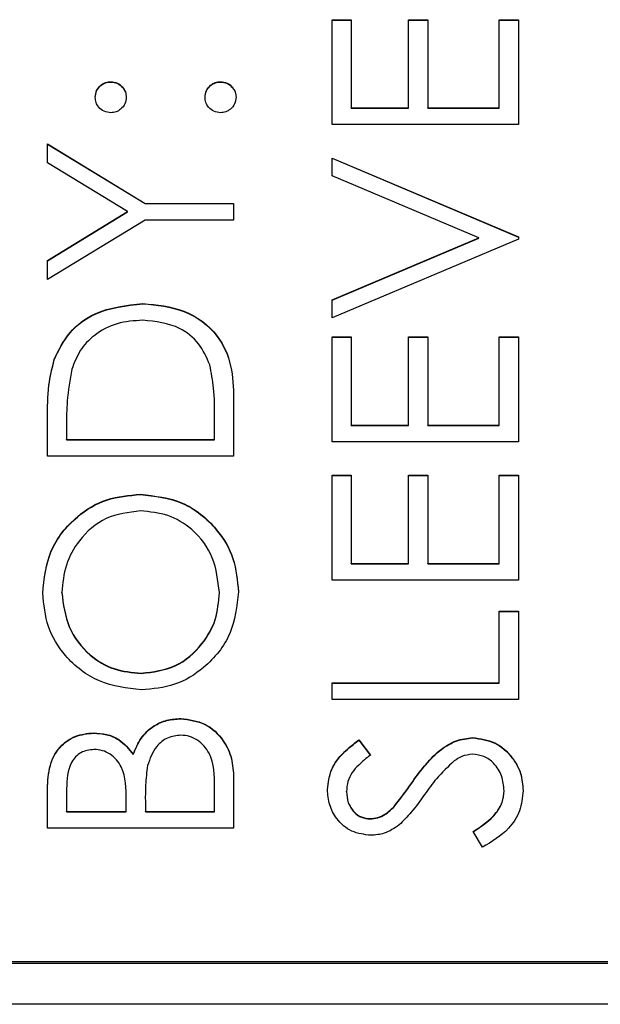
# Model space of a CAD drawing. Header units: millimetres. Extents: x 1841 to 4925, y 385 to 2485.
# Tile 8 of 28: x 2964.47 to 2969.77, y 1382.77 to 1391.76. Entities that reach past the tile are written whole.
import ezdxf

# ---------------------------------------------------------------- set-up
doc = ezdxf.new("R2010")
doc.units = ezdxf.units.MM

msp = doc.modelspace()

# ---------------------------------------------------------------- linework, layer by layer
at = {"color": 7, "linetype": 'Continuous', "lineweight": 25}
for p, q in [((2967.3192, 1391.7645), (2967.4936, 1391.7645)), ((2967.3192, 1390.8059), (2967.3192, 1391.7645)), ((2967.3192, 1391.7616), (2967.4936, 1391.7616)), ((2967.4936, 1391.7645), (2967.4936, 1390.9584)), ((2968.0167, 1391.7645), (2968.191, 1391.7645)), ((2968.0167, 1390.9584), (2968.0167, 1391.7645)), ((2968.0167, 1391.7616), (2968.191, 1391.7616)), ((2968.191, 1391.7645), (2968.191, 1390.9584)), ((2968.8449, 1391.7645), (2969.0192, 1391.7645)), ((2968.8449, 1390.9584), (2968.8449, 1391.7645)), ((2968.8449, 1391.7616), (2969.0192, 1391.7616)), ((2969.0192, 1391.7645), (2969.0192, 1390.8059)), ((2965.2968, 1391.1952), (2965.2968, 1391.198)), ((2966.2994, 1391.1952), (2966.2994, 1391.198)), ((2967.4936, 1390.9584), (2968.0167, 1390.9584)), ((2967.4936, 1390.9555), (2967.4936, 1390.9584)), ((2967.4936, 1390.9555), (2968.0167, 1390.9555)), ((2968.0167, 1390.9555), (2968.0167, 1390.9584)), ((2968.191, 1390.9584), (2968.8449, 1390.9584)), ((2968.191, 1390.9555), (2968.191, 1390.9584)), ((2968.191, 1390.9555), (2968.8449, 1390.9555)), ((2968.8449, 1390.9555), (2968.8449, 1390.9584)), ((2969.0192, 1390.8059), (2967.3192, 1390.8059)), ((2964.7192, 1390.6316), (2965.6111, 1390.0869)), ((2964.7192, 1390.457), (2964.7192, 1390.6316)), ((2964.7192, 1390.6287), (2965.6111, 1390.0841)), ((2965.4497, 1390.011), (2964.7192, 1390.457)), ((2967.3192, 1390.5009), (2969.0192, 1389.7819)), ((2967.3192, 1390.3375), (2967.3192, 1390.5009)), ((2967.3192, 1390.498), (2969.0192, 1389.7791)), ((2968.6589, 1389.771), (2967.3192, 1390.3375)), ((2964.7192, 1389.5644), (2965.4497, 1390.011)), ((2964.7192, 1389.5616), (2965.4497, 1390.0082)), ((2965.4497, 1390.0082), (2965.4497, 1390.011)), ((2965.6111, 1390.0869), (2966.4192, 1390.0869)), ((2965.6111, 1390.0841), (2965.6111, 1390.0869)), ((2965.6111, 1390.0841), (2966.4192, 1390.0841)), ((2966.4192, 1390.0869), (2966.4192, 1389.9344)), ((2965.6111, 1389.9344), (2964.7192, 1389.3898)), ((2966.4192, 1389.9344), (2965.6111, 1389.9344)), ((2967.3192, 1389.2046), (2968.6589, 1389.771)), ((2967.3192, 1389.2018), (2968.6589, 1389.7682)), ((2969.0192, 1389.7602), (2967.3192, 1389.0412)), ((2968.6589, 1389.7682), (2968.6589, 1389.771)), ((2969.0192, 1389.7819), (2969.0192, 1389.7602)), ((2964.7192, 1389.3898), (2964.7192, 1389.5644)), ((2967.3192, 1389.0412), (2967.3192, 1389.2046)), ((2965.5907, 1389.1691), (2965.5907, 1389.1719)), ((2967.3192, 1388.8669), (2967.4936, 1388.8669)), ((2967.3192, 1387.9083), (2967.3192, 1388.8669)), ((2967.3192, 1388.8641), (2967.4936, 1388.8641)), ((2967.4936, 1388.8669), (2967.4936, 1388.0608)), ((2968.0167, 1388.8669), (2968.191, 1388.8669)), ((2968.0167, 1388.0608), (2968.0167, 1388.8669)), ((2968.0167, 1388.8641), (2968.191, 1388.8641)), ((2968.191, 1388.8669), (2968.191, 1388.0608)), ((2968.8449, 1388.8669), (2969.0192, 1388.8669)), ((2968.8449, 1388.0608), (2968.8449, 1388.8669)), ((2968.8449, 1388.8641), (2969.0192, 1388.8641)), ((2969.0192, 1388.8669), (2969.0192, 1387.9083)), ((2964.7805, 1388.6571), (2964.7805, 1388.66)), ((2966.4192, 1388.3042), (2966.4192, 1387.7776)), ((2964.7192, 1387.7776), (2964.7192, 1388.1208)), ((2966.2449, 1387.9301), (2966.2449, 1388.1252)), ((2964.8936, 1388.0496), (2964.8936, 1387.9301)), ((2967.4936, 1388.0608), (2968.0167, 1388.0608)), ((2967.4936, 1388.058), (2967.4936, 1388.0608)), ((2967.4936, 1388.058), (2968.0167, 1388.058)), ((2968.0167, 1388.058), (2968.0167, 1388.0608)), ((2968.191, 1388.0608), (2968.8449, 1388.0608)), ((2968.191, 1388.058), (2968.191, 1388.0608)), ((2968.191, 1388.058), (2968.8449, 1388.058)), ((2968.8449, 1388.058), (2968.8449, 1388.0608)), ((2964.8936, 1387.9273), (2964.8936, 1387.9301)), ((2964.8936, 1387.9301), (2966.2449, 1387.9301)), ((2966.2449, 1387.9273), (2966.2449, 1387.9301)), ((2964.8936, 1387.9273), (2966.2449, 1387.9273)), ((2969.0192, 1387.9083), (2967.3192, 1387.9083)), ((2966.4192, 1387.7776), (2964.7192, 1387.7776)), ((2967.3192, 1387.6033), (2967.4936, 1387.6033)), ((2967.3192, 1386.6448), (2967.3192, 1387.6033)), ((2967.3192, 1387.6005), (2967.4936, 1387.6005)), ((2967.4936, 1387.6033), (2967.4936, 1386.7973)), ((2968.0167, 1387.6033), (2968.191, 1387.6033)), ((2968.0167, 1386.7973), (2968.0167, 1387.6033)), ((2968.0167, 1387.6005), (2968.191, 1387.6005)), ((2968.191, 1387.6033), (2968.191, 1386.7973)), ((2968.8449, 1387.6033), (2969.0192, 1387.6033)), ((2968.8449, 1386.7973), (2968.8449, 1387.6033)), ((2968.8449, 1387.6005), (2969.0192, 1387.6005)), ((2969.0192, 1387.6033), (2969.0192, 1386.6448)), ((2965.5685, 1387.4262), (2965.5685, 1387.4291)), ((2967.4936, 1386.7973), (2968.0167, 1386.7973)), ((2967.4936, 1386.7944), (2967.4936, 1386.7973)), ((2967.4936, 1386.7944), (2968.0167, 1386.7944)), ((2968.0167, 1386.7944), (2968.0167, 1386.7973)), ((2968.191, 1386.7973), (2968.8449, 1386.7973)), ((2968.191, 1386.7944), (2968.191, 1386.7973)), ((2968.191, 1386.7944), (2968.8449, 1386.7944)), ((2968.8449, 1386.7944), (2968.8449, 1386.7973)), ((2969.0192, 1386.6448), (2967.3192, 1386.6448)), ((2964.85, 1386.5296), (2964.85, 1386.5324)), ((2966.2885, 1386.5296), (2966.2885, 1386.5324)), ((2968.8449, 1386.3615), (2969.0192, 1386.3615)), ((2968.8449, 1385.708), (2968.8449, 1386.3615)), ((2968.8449, 1386.3587), (2969.0192, 1386.3587)), ((2969.0192, 1386.3615), (2969.0192, 1385.5555)), ((2965.576, 1385.7922), (2965.576, 1385.7951)), ((2967.3192, 1385.708), (2968.8449, 1385.708)), ((2967.3192, 1385.5555), (2967.3192, 1385.708)), ((2967.3192, 1385.7051), (2968.8449, 1385.7051)), ((2968.8449, 1385.7051), (2968.8449, 1385.708)), ((2969.0192, 1385.5555), (2967.3192, 1385.5555)), ((2965.9367, 1385.3783), (2965.9367, 1385.3812)), ((2965.1405, 1385.2476), (2965.1405, 1385.2505)), ((2967.5634, 1385.1851), (2967.6679, 1385.0472)), ((2967.5634, 1385.1822), (2967.5634, 1385.1851)), ((2967.5634, 1385.1822), (2967.6679, 1385.0444)), ((2968.6027, 1385.204), (2968.6027, 1385.2069)), ((2965.5021, 1385.0512), (2965.5021, 1385.054)), ((2966.4192, 1384.8386), (2966.4192, 1384.379)), ((2968.0541, 1384.8037), (2968.0541, 1384.8066)), ((2964.7192, 1384.379), (2964.7192, 1384.7106)), ((2964.8936, 1384.7385), (2964.8936, 1384.5315)), ((2966.2449, 1384.5315), (2966.2449, 1384.7487)), ((2967.45, 1384.7125), (2967.45, 1384.7153)), ((2968.8885, 1384.7186), (2968.8885, 1384.7215)), ((2965.4385, 1384.5315), (2965.4385, 1384.634)), ((2965.6128, 1384.6326), (2965.6128, 1384.5315)), ((2964.8936, 1384.5287), (2964.8936, 1384.5315)), ((2964.8936, 1384.5315), (2965.4385, 1384.5315)), ((2964.8936, 1384.5287), (2965.4385, 1384.5287)), ((2965.4385, 1384.5287), (2965.4385, 1384.5315)), ((2965.6128, 1384.5287), (2965.6128, 1384.5315)), ((2965.6128, 1384.5315), (2966.2449, 1384.5315)), ((2965.6128, 1384.5287), (2966.2449, 1384.5287)), ((2966.2449, 1384.5287), (2966.2449, 1384.5315)), ((2967.8849, 1384.5753), (2967.8849, 1384.5782)), ((2967.6652, 1384.4633), (2967.6652, 1384.4662)), ((2966.4192, 1384.379), (2964.7192, 1384.379)), ((2968.6913, 1384.2047), (2968.6051, 1384.3484)), ((2956.8192, 1383.1473), (2972.8192, 1383.1473)), ((2961.2192, 1383.1616), (2972.8192, 1383.1616)), ((2975.3192, 1382.77), (2954.3192, 1382.77))]:
    msp.add_line(p, q, dxfattribs=at)
for points, knots in [([(2965.1551, 1391.0564), (2965.1575, 1391.0774), (2965.1623, 1391.1193), (2965.2012, 1391.1651), (2965.2474, 1391.1941), (2965.2803, 1391.1967), (2965.2968, 1391.198)], [0, 0, 0, 0, 0.2796016, 0.559212, 0.7794752, 1, 1, 1, 1]), ([(2965.1551, 1391.0536), (2965.1575, 1391.0745), (2965.1623, 1391.1164), (2965.2012, 1391.1622), (2965.2474, 1391.1913), (2965.2803, 1391.1939), (2965.2968, 1391.1952)], [0, 0, 0, 0, 0.2796016, 0.559212, 0.7794752, 1, 1, 1, 1]), ([(2965.2968, 1391.198), (2965.3177, 1391.1957), (2965.3597, 1391.191), (2965.4056, 1391.1521), (2965.4343, 1391.1058), (2965.4371, 1391.0729), (2965.4385, 1391.0564)], [0, 0, 0, 0, 0.279517, 0.559326, 0.779544, 1, 1, 1, 1]), ([(2965.2968, 1391.1952), (2965.3177, 1391.1928), (2965.3597, 1391.1881), (2965.4056, 1391.1492), (2965.4343, 1391.1029), (2965.4371, 1391.07), (2965.4385, 1391.0536)], [0, 0, 0, 0, 0.279517, 0.559326, 0.779544, 1, 1, 1, 1]), ([(2966.1577, 1391.0564), (2966.1601, 1391.0774), (2966.1648, 1391.1193), (2966.2038, 1391.1651), (2966.2499, 1391.1941), (2966.2829, 1391.1967), (2966.2994, 1391.198)], [0, 0, 0, 0, 0.279602, 0.559212, 0.779475, 1, 1, 1, 1]), ([(2966.1577, 1391.0536), (2966.1601, 1391.0745), (2966.1648, 1391.1164), (2966.2038, 1391.1622), (2966.2499, 1391.1913), (2966.2829, 1391.1939), (2966.2994, 1391.1952)], [0, 0, 0, 0, 0.279602, 0.559212, 0.779475, 1, 1, 1, 1]), ([(2966.2994, 1391.198), (2966.3202, 1391.1956), (2966.362, 1391.1906), (2966.4081, 1391.1519), (2966.4366, 1391.1056), (2966.4395, 1391.0728), (2966.441, 1391.0564)], [0, 0, 0, 0, 0.279469, 0.559358, 0.779674, 1, 1, 1, 1]), ([(2966.2994, 1391.1952), (2966.3202, 1391.1927), (2966.362, 1391.1878), (2966.4081, 1391.1491), (2966.4366, 1391.1028), (2966.4395, 1391.07), (2966.441, 1391.0536)], [0, 0, 0, 0, 0.279469, 0.559358, 0.779674, 1, 1, 1, 1]), ([(2965.2968, 1390.9148), (2965.276, 1390.9174), (2965.2343, 1390.9226), (2965.1882, 1390.961), (2965.1597, 1391.0073), (2965.1567, 1391.0401), (2965.1551, 1391.0564)], [0, 0, 0, 0, 0.2795852, 0.5594544, 0.7796968, 1, 1, 1, 1]), ([(2965.4385, 1391.0564), (2965.436, 1391.0355), (2965.4311, 1390.9937), (2965.3925, 1390.9476), (2965.3461, 1390.9191), (2965.3132, 1390.9163), (2965.2968, 1390.9148)], [0, 0, 0, 0, 0.279647, 0.559299, 0.779615, 1, 1, 1, 1]), ([(2966.2994, 1390.9148), (2966.2785, 1390.9173), (2966.2367, 1390.9223), (2966.1904, 1390.9607), (2966.162, 1391.0072), (2966.1591, 1391.04), (2966.1577, 1391.0564)], [0, 0, 0, 0, 0.279576, 0.559284, 0.779552, 1, 1, 1, 1]), ([(2966.441, 1391.0564), (2966.4385, 1391.0356), (2966.4333, 1390.9939), (2966.3948, 1390.9478), (2966.3485, 1390.9194), (2966.3157, 1390.9163), (2966.2994, 1390.9148)], [0, 0, 0, 0, 0.279581, 0.559143, 0.779575, 1, 1, 1, 1]), ([(2964.7805, 1388.66), (2964.8224, 1388.7464), (2964.9063, 1388.9195), (2965.1929, 1389.1297), (2965.4399, 1389.1559), (2965.5907, 1389.1719)], [0, 0, 0, 0, 0.280264, 0.560715, 1, 1, 1, 1]), ([(2964.7805, 1388.6571), (2964.8224, 1388.7436), (2964.9063, 1388.9166), (2965.1929, 1389.1269), (2965.4399, 1389.1531), (2965.5907, 1389.1691)], [0, 0, 0, 0, 0.280264, 0.560715, 1, 1, 1, 1]), ([(2965.5907, 1389.1719), (2965.7183, 1389.1595), (2965.9731, 1389.1347), (2966.2773, 1388.9146), (2966.4101, 1388.6052), (2966.4162, 1388.4048), (2966.4192, 1388.3042)], [0, 0, 0, 0, 0.280124, 0.559248, 0.778837, 1, 1, 1, 1]), ([(2965.5907, 1389.1691), (2965.7183, 1389.1566), (2965.9731, 1389.1318), (2966.2773, 1388.9118), (2966.4101, 1388.6023), (2966.4162, 1388.4019), (2966.4192, 1388.3014)], [0, 0, 0, 0, 0.280124, 0.559248, 0.778837, 1, 1, 1, 1]), ([(2965.5903, 1389.0194), (2965.5108, 1389.0139), (2965.3518, 1389.003), (2965.1516, 1388.8975), (2965.0084, 1388.7473), (2964.9636, 1388.6303), (2964.9413, 1388.5718)], [0, 0, 0, 0, 0.280178, 0.559765, 0.779797, 1, 1, 1, 1]), ([(2966.2016, 1388.6109), (2966.1719, 1388.6788), (2966.1124, 1388.8145), (2965.8976, 1388.9856), (2965.7068, 1389.0066), (2965.5903, 1389.0194)], [0, 0, 0, 0, 0.280536, 0.561015, 1, 1, 1, 1]), ([(2964.7192, 1388.1208), (2964.7193, 1388.2229), (2964.7195, 1388.4051), (2964.7619, 1388.5821), (2964.7805, 1388.66)], [0, 0, 0, 0, 0.560445, 1, 1, 1, 1]), ([(2964.7192, 1388.1179), (2964.7193, 1388.22), (2964.7195, 1388.4023), (2964.7619, 1388.5793), (2964.7805, 1388.6571)], [0, 0, 0, 0, 0.560445, 1, 1, 1, 1]), ([(2964.9413, 1388.5718), (2964.9242, 1388.4751), (2964.8938, 1388.3023), (2964.8936, 1388.1269), (2964.8936, 1388.0496)], [0, 0, 0, 0, 0.559542, 1, 1, 1, 1]), ([(2966.2449, 1388.1252), (2966.2451, 1388.2167), (2966.2456, 1388.3801), (2966.215, 1388.5405), (2966.2016, 1388.6109)], [0, 0, 0, 0, 0.560426, 1, 1, 1, 1]), ([(2964.6756, 1386.5249), (2964.6896, 1386.6581), (2964.7176, 1386.9243), (2964.9588, 1387.2221), (2965.255, 1387.4028), (2965.464, 1387.4203), (2965.5685, 1387.4291)], [0, 0, 0, 0, 0.279767, 0.559358, 0.779571, 1, 1, 1, 1]), ([(2964.6756, 1386.5221), (2964.6896, 1386.6552), (2964.7176, 1386.9215), (2964.9588, 1387.2192), (2965.255, 1387.4), (2965.464, 1387.4175), (2965.5685, 1387.4262)], [0, 0, 0, 0, 0.279767, 0.559358, 0.779571, 1, 1, 1, 1]), ([(2965.5685, 1387.4291), (2965.7005, 1387.4141), (2965.9643, 1387.3842), (2966.2568, 1387.1422), (2966.4363, 1386.8492), (2966.454, 1386.6421), (2966.4628, 1386.5386)], [0, 0, 0, 0, 0.27963, 0.559343, 0.779597, 1, 1, 1, 1]), ([(2965.5685, 1387.4262), (2965.7005, 1387.4113), (2965.9643, 1387.3814), (2966.2568, 1387.1393), (2966.4363, 1386.8464), (2966.454, 1386.6393), (2966.4628, 1386.5357)], [0, 0, 0, 0, 0.2796304, 0.5593429, 0.7795972, 1, 1, 1, 1]), ([(2965.5682, 1387.2766), (2965.4603, 1387.2635), (2965.2444, 1387.2374), (2965.0104, 1387.0306), (2964.875, 1386.7857), (2964.8583, 1386.6168), (2964.85, 1386.5324)], [0, 0, 0, 0, 0.279468, 0.55887, 0.779516, 1, 1, 1, 1]), ([(2966.2885, 1386.5324), (2966.2762, 1386.6403), (2966.2516, 1386.8561), (2966.0654, 1387.1061), (2965.823, 1387.2531), (2965.6532, 1387.2687), (2965.5682, 1387.2766)], [0, 0, 0, 0, 0.27983, 0.559389, 0.779654, 1, 1, 1, 1]), ([(2965.5767, 1385.6426), (2965.4456, 1385.6583), (2965.1833, 1385.6897), (2964.8845, 1385.9222), (2964.7065, 1386.2158), (2964.6859, 1386.4219), (2964.6756, 1386.5249)], [0, 0, 0, 0, 0.279731, 0.559327, 0.77968, 1, 1, 1, 1]), ([(2964.85, 1386.5324), (2964.8639, 1386.4252), (2964.8918, 1386.2106), (2965.0811, 1385.9651), (2965.322, 1385.8182), (2965.4914, 1385.8028), (2965.576, 1385.7951)], [0, 0, 0, 0, 0.279627, 0.55935, 0.77963, 1, 1, 1, 1]), ([(2964.85, 1386.5296), (2964.8639, 1386.4223), (2964.8918, 1386.2077), (2965.0811, 1385.9623), (2965.322, 1385.8154), (2965.4914, 1385.8), (2965.576, 1385.7922)], [0, 0, 0, 0, 0.279627, 0.55935, 0.77963, 1, 1, 1, 1]), ([(2965.576, 1385.7951), (2965.6832, 1385.8081), (2965.8975, 1385.8341), (2966.1285, 1386.0395), (2966.2678, 1386.2802), (2966.2816, 1386.4483), (2966.2885, 1386.5324)], [0, 0, 0, 0, 0.279416, 0.559077, 0.779478, 1, 1, 1, 1]), ([(2965.576, 1385.7922), (2965.6832, 1385.8052), (2965.8975, 1385.8313), (2966.1285, 1386.0366), (2966.2678, 1386.2774), (2966.2816, 1386.4455), (2966.2885, 1386.5296)], [0, 0, 0, 0, 0.279416, 0.559077, 0.779478, 1, 1, 1, 1]), ([(2966.4628, 1386.5386), (2966.4482, 1386.4069), (2966.4191, 1386.1435), (2966.1788, 1385.8506), (2965.8869, 1385.67), (2965.6801, 1385.6517), (2965.5767, 1385.6426)], [0, 0, 0, 0, 0.279663, 0.559354, 0.779636, 1, 1, 1, 1]), ([(2965.5021, 1385.054), (2965.5228, 1385.105), (2965.564, 1385.2066), (2965.6779, 1385.3137), (2965.8079, 1385.3718), (2965.8937, 1385.378), (2965.9367, 1385.3812)], [0, 0, 0, 0, 0.280382, 0.559606, 0.779765, 1, 1, 1, 1]), ([(2965.5021, 1385.0512), (2965.5228, 1385.1021), (2965.564, 1385.2037), (2965.6779, 1385.3108), (2965.8079, 1385.3689), (2965.8937, 1385.3752), (2965.9367, 1385.3783)], [0, 0, 0, 0, 0.280382, 0.559606, 0.779765, 1, 1, 1, 1]), ([(2965.9367, 1385.3812), (2966.0129, 1385.3711), (2966.1654, 1385.3509), (2966.327, 1385.198), (2966.409, 1385.0181), (2966.4158, 1384.8984), (2966.4192, 1384.8386)], [0, 0, 0, 0, 0.279141, 0.558654, 0.779059, 1, 1, 1, 1]), ([(2965.9367, 1385.3783), (2966.0129, 1385.3682), (2966.1654, 1385.3481), (2966.327, 1385.1952), (2966.409, 1385.0152), (2966.4158, 1384.8956), (2966.4192, 1384.8357)], [0, 0, 0, 0, 0.279141, 0.558654, 0.779059, 1, 1, 1, 1]), ([(2964.7192, 1384.7106), (2964.7208, 1384.7834), (2964.7239, 1384.9282), (2964.8105, 1385.1198), (2964.9694, 1385.2313), (2965.0835, 1385.2441), (2965.1405, 1385.2505)], [0, 0, 0, 0, 0.281317, 0.559922, 0.779935, 1, 1, 1, 1]), ([(2964.7192, 1384.7077), (2964.7208, 1384.7805), (2964.7239, 1384.9254), (2964.8105, 1385.1169), (2964.9694, 1385.2285), (2965.0835, 1385.2412), (2965.1405, 1385.2476)], [0, 0, 0, 0, 0.281317, 0.559922, 0.779935, 1, 1, 1, 1]), ([(2965.1405, 1385.2505), (2965.1806, 1385.2476), (2965.2608, 1385.2418), (2965.3971, 1385.1857), (2965.4624, 1385.1039), (2965.5021, 1385.054)], [0, 0, 0, 0, 0.280867, 0.561527, 1, 1, 1, 1]), ([(2965.1405, 1385.2476), (2965.1806, 1385.2447), (2965.2608, 1385.2389), (2965.3971, 1385.1829), (2965.4624, 1385.1011), (2965.5021, 1385.0512)], [0, 0, 0, 0, 0.280867, 0.561527, 1, 1, 1, 1]), ([(2965.9367, 1385.2287), (2965.895, 1385.2236), (2965.8116, 1385.2134), (2965.6902, 1385.1151), (2965.6546, 1385.0129), (2965.6329, 1384.9506)], [0, 0, 0, 0, 0.279944, 0.560429, 1, 1, 1, 1]), ([(2966.2449, 1384.7487), (2966.2447, 1384.8597), (2966.2445, 1385.0262), (2966.1141, 1385.1727), (2966.0173, 1385.2217), (2965.9636, 1385.2264), (2965.9367, 1385.2287)], [0, 0, 0, 0, 0.49936, 0.748736, 0.874399, 1, 1, 1, 1]), ([(2967.2756, 1384.7324), (2967.2831, 1384.796), (2967.2955, 1384.9009), (2967.3772, 1385.0244), (2967.465, 1385.1109), (2967.5306, 1385.1604), (2967.5634, 1385.1851)], [0, 0, 0, 0, 0.338729, 0.558835, 0.779344, 1, 1, 1, 1]), ([(2967.2756, 1384.7295), (2967.2831, 1384.7931), (2967.2955, 1384.8981), (2967.3772, 1385.0216), (2967.465, 1385.1081), (2967.5306, 1385.1575), (2967.5634, 1385.1822)], [0, 0, 0, 0, 0.338729, 0.558835, 0.779344, 1, 1, 1, 1]), ([(2968.0541, 1384.8066), (2968.133, 1384.9131), (2968.243, 1385.0615), (2968.4476, 1385.1878), (2968.5511, 1385.2005), (2968.6027, 1385.2069)], [0, 0, 0, 0, 0.560115, 0.780284, 1, 1, 1, 1]), ([(2968.0541, 1384.8037), (2968.133, 1384.9102), (2968.243, 1385.0586), (2968.4476, 1385.1849), (2968.5511, 1385.1977), (2968.6027, 1385.204)], [0, 0, 0, 0, 0.560115, 0.780284, 1, 1, 1, 1]), ([(2968.6027, 1385.2069), (2968.6723, 1385.1974), (2968.8115, 1385.1784), (2968.9596, 1385.0425), (2969.0496, 1384.8856), (2969.0584, 1384.7762), (2969.0628, 1384.7215)], [0, 0, 0, 0, 0.279183, 0.559085, 0.779446, 1, 1, 1, 1]), ([(2968.6027, 1385.204), (2968.6723, 1385.1945), (2968.8115, 1385.1755), (2968.9596, 1385.0397), (2969.0496, 1384.8827), (2969.0584, 1384.7733), (2969.0628, 1384.7186)], [0, 0, 0, 0, 0.279183, 0.559085, 0.779446, 1, 1, 1, 1]), ([(2965.1435, 1385.098), (2965.1017, 1385.093), (2965.0388, 1385.0856), (2964.9739, 1385.0318), (2964.9013, 1384.9303), (2964.897, 1384.8237), (2964.8936, 1384.7385)], [0, 0, 0, 0, 0.249284, 0.374925, 0.500645, 1, 1, 1, 1]), ([(2965.4385, 1384.634), (2965.4382, 1384.7407), (2965.4378, 1384.8742), (2965.3517, 1385.0058), (2965.2925, 1385.0569), (2965.2214, 1385.0917), (2965.1695, 1385.0959), (2965.1435, 1385.098)], [0, 0, 0, 0, 0.498607, 0.624009, 0.749401, 0.874736, 1, 1, 1, 1]), ([(2968.6004, 1385.0544), (2968.5665, 1385.0502), (2968.5059, 1385.0427), (2968.4557, 1385.0085), (2968.4335, 1384.9934)], [0, 0, 0, 0, 0.55899, 1, 1, 1, 1]), ([(2968.8885, 1384.7215), (2968.8839, 1384.7671), (2968.8747, 1384.8584), (2968.806, 1384.97), (2968.7081, 1385.0409), (2968.6363, 1385.0499), (2968.6004, 1385.0544)], [0, 0, 0, 0, 0.280276, 0.560148, 0.780153, 1, 1, 1, 1]), ([(2967.6679, 1385.0472), (2967.6314, 1385.0179), (2967.5712, 1384.9695), (2967.4985, 1384.8897), (2967.457, 1384.8065), (2967.4523, 1384.7457), (2967.45, 1384.7153)], [0, 0, 0, 0, 0.340409, 0.560482, 0.78018, 1, 1, 1, 1]), ([(2968.4335, 1384.9934), (2968.3774, 1384.9411), (2968.2773, 1384.8475), (2968.1975, 1384.7361), (2968.1624, 1384.6871)], [0, 0, 0, 0, 0.559496, 1, 1, 1, 1]), ([(2965.6329, 1384.9506), (2965.6256, 1384.8914), (2965.6125, 1384.7858), (2965.6127, 1384.6795), (2965.6128, 1384.6326)], [0, 0, 0, 0, 0.559734, 1, 1, 1, 1]), ([(2967.8849, 1384.5782), (2967.9174, 1384.6201), (2967.9756, 1384.6949), (2968.0301, 1384.7725), (2968.0541, 1384.8066)], [0, 0, 0, 0, 0.559906, 1, 1, 1, 1]), ([(2967.8849, 1384.5753), (2967.9174, 1384.6172), (2967.9756, 1384.6921), (2968.0301, 1384.7696), (2968.0541, 1384.8037)], [0, 0, 0, 0, 0.559906, 1, 1, 1, 1]), ([(2967.6724, 1384.3137), (2967.612, 1384.321), (2967.4914, 1384.3357), (2967.3603, 1384.4518), (2967.2878, 1384.5906), (2967.2797, 1384.6851), (2967.2756, 1384.7324)], [0, 0, 0, 0, 0.279553, 0.558798, 0.779378, 1, 1, 1, 1]), ([(2967.45, 1384.7153), (2967.4527, 1384.6808), (2967.458, 1384.6119), (2967.511, 1384.5289), (2967.5838, 1384.4745), (2967.6381, 1384.4689), (2967.6652, 1384.4662)], [0, 0, 0, 0, 0.280274, 0.559931, 0.77992, 1, 1, 1, 1]), ([(2967.45, 1384.7125), (2967.4527, 1384.678), (2967.458, 1384.6091), (2967.511, 1384.5261), (2967.5838, 1384.4716), (2967.6381, 1384.4661), (2967.6652, 1384.4633)], [0, 0, 0, 0, 0.280274, 0.559931, 0.77992, 1, 1, 1, 1]), ([(2968.6051, 1384.3484), (2968.6828, 1384.3989), (2968.791, 1384.4693), (2968.8772, 1384.6133), (2968.8847, 1384.6854), (2968.8885, 1384.7215)], [0, 0, 0, 0, 0.559321, 0.779782, 1, 1, 1, 1]), ([(2968.6051, 1384.3455), (2968.6828, 1384.396), (2968.791, 1384.4664), (2968.8772, 1384.6104), (2968.8847, 1384.6826), (2968.8885, 1384.7186)], [0, 0, 0, 0, 0.559321, 0.779782, 1, 1, 1, 1]), ([(2969.0628, 1384.7215), (2969.0565, 1384.6586), (2969.0439, 1384.5329), (2968.9158, 1384.3392), (2968.7765, 1384.2558), (2968.6913, 1384.2047)], [0, 0, 0, 0, 0.27988, 0.559666, 1, 1, 1, 1]), ([(2968.1624, 1384.6871), (2968.1233, 1384.6317), (2968.0534, 1384.5328), (2967.9685, 1384.4466), (2967.9312, 1384.4086)], [0, 0, 0, 0, 0.560413, 1, 1, 1, 1]), ([(2967.6652, 1384.4662), (2967.6889, 1384.4682), (2967.7364, 1384.4721), (2967.8146, 1384.5089), (2967.8582, 1384.5519), (2967.8849, 1384.5782)], [0, 0, 0, 0, 0.279946, 0.559774, 1, 1, 1, 1]), ([(2967.6652, 1384.4633), (2967.6889, 1384.4653), (2967.7364, 1384.4693), (2967.8146, 1384.5061), (2967.8582, 1384.549), (2967.8849, 1384.5753)], [0, 0, 0, 0, 0.279946, 0.559774, 1, 1, 1, 1]), ([(2967.9312, 1384.4086), (2967.8871, 1384.3787), (2967.8083, 1384.3252), (2967.7139, 1384.3172), (2967.6724, 1384.3137)], [0, 0, 0, 0, 0.55984, 1, 1, 1, 1])]:
    msp.add_open_spline(points, degree=3, knots=knots, dxfattribs=at)

doc.saveas('drawing.dxf')
